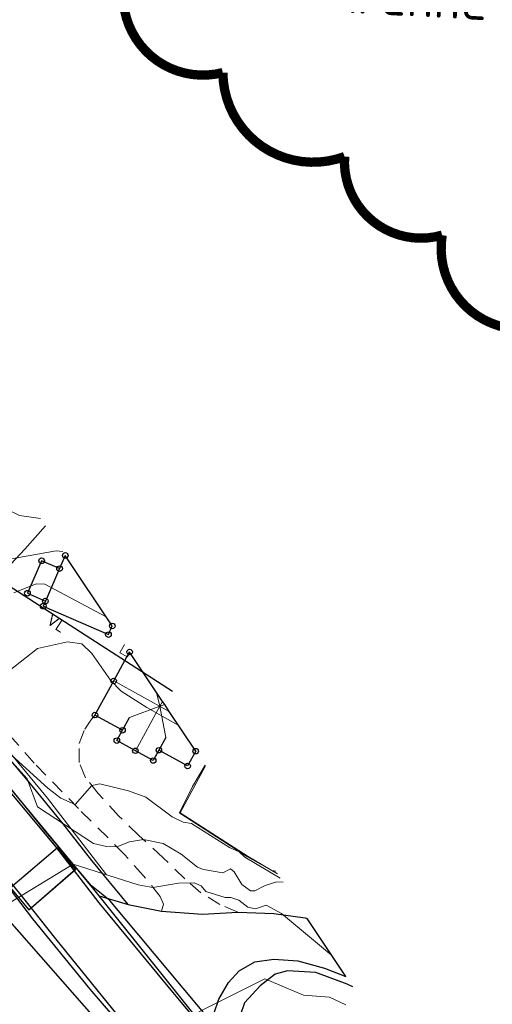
# Model space of a CAD drawing. Header units: metres. Extents: x 0 to 385757, y 0 to 6885278.
# Tile 97 of 108: x 309233 to 309284, y 6884257 to 6884362. Entities that reach past the tile are written whole.
import ezdxf
from ezdxf import colors
from ezdxf.entities.mleader import LeaderData, LeaderLine
from ezdxf.math import Vec2, Vec3

# ---------------------------------------------------------------- set-up
doc = ezdxf.new("R2010")
doc.units = ezdxf.units.M
doc.linetypes.add('STVEGKANT', pattern=[2.5, 1.5, -1])
for name, color, linetype, lineweight in [('_Ny overvann', 253, 'Continuous', 50), ('K--DI---05051--TrappBygg-HUSDIV', 8, 'Continuous', 9), ('K--DI---05080--Bygningslinje-HUSDIV', 8, 'Continuous', 9), ('K--DI---05081--Taksprang-HUSDIV', 8, 'Continuous', 9), ('K--DI---06002--MurLoddrett-STMUR', 8, 'STREK MED BDS208', 9), ('K--DI---07007--AnnetVegarealAvgrensning-STVEGKANT', 252, 'STVEGKANT', 20), ('K--DI---07018--Vegdekkekant-VKANT', 250, 'Continuous', 25), ('K--DI---08000--LednTraseseksjon-Vann', 5, 'Continuous', 25), ('K--DI---Høydekurve-KURVE', 8, 'Continuous', 9), ('K--DI---Høydekurve-TKURVE', 7, 'Continuous', 20), ('K--DI---Mønelinje-HUSDIV', 8, 'Continuous', 9)]:
    doc.layers.add(name, color=color, linetype=linetype, lineweight=lineweight)
doc.layers.add('_Tiltak avløp Selje', color=1, linetype='Continuous', true_color=0xff0000)
doc.layers.add('K--DI---HUS_PRIKK', color=7, linetype='Continuous', true_color=0x000000)
for name, color, linetype in [('K--DI---', 7, 'Continuous'), ('K--DI---05009--TaksprangBunn', 9, 'Continuous'), ('K--DI---05014--Takkant-HUS_PRIKK', 8, 'Continuous'), ('K--DI---07006--Vegskulderkant', 9, 'Continuous'), ('K--DI---07536--GangfeltAvgrensning', 9, 'Continuous'), ('K--DI---09111--KantUtsnitt', 9, 'Continuous'), ('K--DI---Gjerde', 9, 'Continuous'), ('K--DI---Kjørebanekant', 9, 'Continuous'), ('K--DI---LednTraseseksjon-VL-Sosiinfo', 9, 'Continuous'), ('K--DI---VegAnnenAvgrensning', 9, 'Continuous'), ('K--DI---VegFiktivGrense', 9, 'Continuous')]:
    doc.layers.add(name, color=color, linetype=linetype)
doc.styles.add('Focus CAT', font='isocpeur.ttf')
doc.styles.get("Standard").update_dxf_attribs({"font": 'isocpeur.ttf'})
doc.linetypes.add('STREK MED BDS208', pattern='A,3.5,[208,BDS.shx,S=128,R=0,X=0,Y=0]', length=3.5)

# ---------------------------------------------------------------- blocks, each defined once
blk = doc.blocks.new('BDS199')
at = {"layer": 'K--DI---'}
blk.add_circle((0, 0), 5, dxfattribs=at)

msp = doc.modelspace()

# ---------------------------------------------------------------- linework, layer by layer
at = {"layer": '_Tiltak avløp Selje', "const_width": 1}
msp.add_lwpolyline([(309244.3476, 6884365.699, 0.52056705), (309255.0012, 6884356.6037, 0.52056705), (309255.0012, 6884356.6037, 0.52056705), (309268.0632, 6884347.5965, 0.52056705), (309268.0632, 6884347.5965, 0.52056705), (309278.5341, 6884339.1664, 0.52056705), (309278.5341, 6884339.1664, 0.52056705), (309288.7048, 6884329.2232, 0.52056705)], format="xyb", dxfattribs=at)
at = {"layer": 'K--DI---05009--TaksprangBunn', "linetype": 'Continuous', "elevation": 18.63}
msp.add_lwpolyline([(309237.48, 6884303.39), (309235.96, 6884299.91)], dxfattribs=at)
at = {"layer": 'K--DI---05009--TaksprangBunn', "linetype": 'Continuous'}
for points in [[(309244.24, 6884286.05, 21.82), (309244.99, 6884287.43, 23.2)], [(309248.89, 6884285.28, 23.2), (309248.14, 6884283.91, 21.82)]]:
    msp.add_polyline3d(points, dxfattribs=at)
at = {"layer": 'K--DI---05014--Takkant-HUS_PRIKK', "elevation": 19.27, "flags": 128}
for points in [[(309238.1, 6884304.8), (309237.48, 6884303.39)], [(309235.96, 6884299.91), (309235.73, 6884299.37), (309242.73, 6884296.31), (309243.14, 6884297.24)]]:
    msp.add_lwpolyline(points, dxfattribs=at)
at = {"layer": 'K--DI---05014--Takkant-HUS_PRIKK'}
for points in [[(309237.48, 6884303.39, 18.63), (309235.56, 6884304.23, 18.45), (309234.04, 6884300.75, 18.45), (309235.96, 6884299.91, 18.63)], [(309244.24, 6884286.05, 21.82), (309241.28, 6884287.68, 21.82), (309243.29, 6884291.34, 25.51), (309245, 6884294.45, 22.32)], [(309248.14, 6884283.91, 23.2), (309247.53, 6884282.8, 23.2), (309245.62, 6884283.85, 25.51), (309243.63, 6884284.94, 23.2), (309244.24, 6884286.05, 23.2)], [(309252.09, 6884283.81, 23.42), (309251.22, 6884282.22, 21.82), (309248.14, 6884283.91, 21.82)]]:
    msp.add_polyline3d(points, dxfattribs=at)
at = {"layer": 'K--DI---05051--TrappBygg-HUSDIV'}
for points in [[(309244.76, 6884293.91, 16.23), (309243.96, 6884294.35, 16.23), (309244.46, 6884295.25, 16.96)], [(309245.03, 6884294.4, 16.62), (309244.76, 6884293.91, 16.23)]]:
    msp.add_polyline3d(points, dxfattribs=at)
at = {"layer": 'K--DI---05080--Bygningslinje-HUSDIV'}
for points in [[(309247.9, 6884290.09, 24.5), (309248.24, 6884288.63, 25.51), (309248.76, 6884288.8, 25.15)], [(309244.99, 6884287.43, 23.2), (309248.24, 6884288.63, 25.51), (309248.89, 6884285.28, 23.2)]]:
    msp.add_polyline3d(points, dxfattribs=at)
at = {"layer": 'K--DI---05081--Taksprang-HUSDIV', "flags": 128}
for points, elevation in [([(309235.96, 6884299.91), (309237.48, 6884303.39)], 19.27), ([(309244.24, 6884286.05), (309244.99, 6884287.43)], 23.2), ([(309248.89, 6884285.28), (309248.14, 6884283.91)], 23.2)]:
    msp.add_lwpolyline(points, dxfattribs=dict(at, elevation=elevation))
at = {"layer": 'K--DI---06002--MurLoddrett-STMUR'}
for points in [[(309194.65, 6884328.87, 16.93), (309200.83, 6884321.45, 17.54), (309207.41, 6884313.3, 16.97), (309214.94, 6884304.2, 16.67), (309219.89, 6884298.38, 16.48), (309225.38, 6884291.65, 16.05), (309230.38, 6884285.74, 15.62), (309236.18, 6884278.77, 14.72), (309242.52, 6884270.55, 13.26)], [(309253.15, 6884282.22, 16.6), (309250.43, 6884277.18, 16.32), (309257.71, 6884272.49, 16.18), (309260.86, 6884270.65, 15.96)]]:
    msp.add_polyline3d(points, dxfattribs=at)
at = {"layer": 'K--DI---07006--Vegskulderkant', "linetype": 'Continuous'}
for points in [[(309290.06, 6884208.56, 7.83), (309282.29, 6884218.39, 8.57), (309275.92, 6884226.2, 9.29), (309267.43, 6884236.7, 10.09), (309260.33, 6884245.43, 10.97), (309255.18, 6884252.01, 11.53), (309254.28, 6884253.13, 11.62), (309253.84, 6884254.65, 11.68), (309242.89, 6884267.8, 12.71), (309240.9, 6884269.36, 12.91), (309236.04, 6884275.12, 13.49), (309226.86, 6884286.4, 14.29), (309221.93, 6884292.27, 14.83), (309214.04, 6884301.63, 15.54), (309205.98, 6884311.53, 15.92), (309195.43, 6884324.63, 16.11), (309186.68, 6884335.69, 16.11), (309180.79, 6884343.71, 16.05), (309176.77, 6884349.59, 16.15), (309171.4, 6884357.88, 16.12), (309163.87, 6884369.49, 16.11)], [(309241.45, 6884254.99, 12.12), (309231.9, 6884265.85, 12.71), (309230.71, 6884267.74, 13.07), (309228.18, 6884272.82, 13.6), (309226.74, 6884275.5, 13.86), (309224.65, 6884278.53, 14.26), (309222.05, 6884281.7, 14.44), (309216.53, 6884287.92, 14.91), (309210.81, 6884294.71, 15.18), (309202.67, 6884304.24, 15.71), (309195.24, 6884312.57, 16.16), (309191.16, 6884318.05, 16.19), (309181.61, 6884330.27, 16.22), (309180.92, 6884330.98, 16.22), (309180.31, 6884331, 16.22), (309179.47, 6884330.94, 16.21), (309169.16, 6884346.66, 15.95), (309166.85, 6884350.65, 15.99), (309166.91, 6884351.86, 16.07), (309166.62, 6884352.36, 16.13), (309165.35, 6884354.55, 16.24), (309159.83, 6884363.04, 16.13)]]:
    msp.add_polyline3d(points, dxfattribs=at)
at = {"layer": 'K--DI---07007--AnnetVegarealAvgrensning-STVEGKANT'}
for points in [[(309239.51, 6884277.65, 14.92), (309234.75, 6884282.52, 15.43), (309223.67, 6884295.13, 16.34), (309226.6, 6884297.81, 16.49)], [(309256.6, 6884266.54, 12.79), (309254.69, 6884267.36, 12.78), (309252.63, 6884268.62, 12.88), (309250.93, 6884270.11, 13.06), (309248.58, 6884272.38, 13.62), (309245.98, 6884274.77, 14.09), (309243.84, 6884276.84, 14.35), (309241.62, 6884279.28, 14.82), (309240.27, 6884280.96, 15.18), (309239.59, 6884282.6, 15.24), (309239.57, 6884284.62, 15.31), (309240.2, 6884286.17, 15.5), (309240.84, 6884287.14, 15.54), (309241.31, 6884287.72, 15.54)], [(309248.41, 6884266.66, 12.52), (309248.65, 6884267.38, 12.62), (309248.28, 6884268.23, 12.78), (309246.49, 6884270.43, 13.28), (309244.45, 6884272.72, 13.7), (309242.65, 6884274.53, 14.35), (309239.51, 6884277.65, 14.92)]]:
    msp.add_polyline3d(points, dxfattribs=at)
at = {"layer": 'K--DI---07018--Vegdekkekant-VKANT'}
for points in [[(309241.74, 6884268.3, 12.7), (309241.16, 6884269.02, 12.75), (309233.15, 6884278.68, 13.65), (309226.18, 6884287.07, 14.45), (309216.32, 6884299.04, 15.3), (309210.12, 6884306.64, 15.77), (309203.34, 6884314.86, 16.05), (309195.91, 6884324.09, 16.35), (309190.92, 6884330.36, 16.41), (309186.32, 6884336.25, 16.39), (309182.45, 6884341.53, 16.12), (309179.69, 6884345.47, 15.98), (309174.97, 6884352.41, 15.98), (309171.38, 6884357.78, 16.15), (309167.28, 6884364.16, 16.15), (309163.18, 6884370.78, 16.16), (309157.91, 6884378.53, 16.13), (309152.63, 6884387.01, 16.18), (309147.42, 6884395.23, 16.27), (309143.34, 6884401.75, 16.08), (309141, 6884405.84, 15.92), (309140.58, 6884406.54, 15.91)], [(309244.84, 6884267.37, 12.46), (309240.93, 6884272.08, 13.04), (309237.88, 6884276, 13.47), (309234.05, 6884280.71, 13.82), (309230.24, 6884285.13, 14.34), (309225.4, 6884291.05, 14.91), (309221.09, 6884296.35, 15.18), (309216.01, 6884302.29, 15.76), (309211.61, 6884307.76, 15.95), (309207.66, 6884312.52, 16.07), (309204.26, 6884316.78, 16.23), (309200.12, 6884321.55, 16.33), (309194.82, 6884327.97, 16.59), (309191.47, 6884332.22, 16.59), (309188.79, 6884336.03, 16.47), (309185.18, 6884340.95, 16.26), (309181.91, 6884345.6, 16.13), (309181.68, 6884345.93, 16.13)], [(309241.74, 6884268.3, 12.7), (309244.84, 6884267.37, 12.46)], [(309244.84, 6884267.37, 12.46), (309248.41, 6884266.66, 12.52)], [(309256.6, 6884266.54, 12.79), (309260.47, 6884266.4, 12.96), (309263.83, 6884265.92, 13.03), (309264.06, 6884265.85, 13.04)], [(309255.24, 6884251.42, 11.48), (309254.27, 6884253.78, 11.49), (309254.05, 6884255.63, 11.55), (309254.57, 6884257.19, 11.63), (309255.59, 6884258.98, 11.87), (309256.74, 6884260.24, 12.03), (309258.44, 6884261.22, 12.28), (309260.48, 6884261.51, 12.48), (309263.06, 6884261.3, 12.74), (309265.9, 6884260.52, 12.81), (309268.19, 6884259.65, 12.88)]]:
    msp.add_polyline3d(points, dxfattribs=at)
at = {"layer": 'K--DI---07536--GangfeltAvgrensning'}
msp.add_polyline3d([(309239.1794, 6884271.1302, 13.11), (309237.2594, 6884273.4302, 13.11), (309232.2194, 6884269.1502, 13.31), (309234.1794, 6884266.8002, 13.31), (309239.1794, 6884271.1302, 13.11)], dxfattribs=at)
at = {"layer": 'K--DI---07536--GangfeltAvgrensning', "linetype": 'Continuous'}
msp.add_polyline3d([(309239.18, 6884271.13, 13.11), (309237.26, 6884273.43, 13.11), (309232.22, 6884269.15, 13.31), (309234.18, 6884266.8, 13.31), (309239.18, 6884271.13, 13.11)], dxfattribs=at)
at = {"layer": 'K--DI---08000--LednTraseseksjon-Vann'}
msp.add_lwpolyline([(309225.38, 6884305.85), (309249.59, 6884290.24)], dxfattribs=at)
at = {"layer": 'K--DI---09111--KantUtsnitt', "linetype": 'Continuous'}
for points in [[(309243.14, 6884297.24), (309238.1, 6884304.8)], [(309252.09, 6884283.81), (309249.25, 6884288.07), (309248.76, 6884288.8), (309248.53, 6884289.15), (309247.9, 6884290.09), (309245.03, 6884294.4), (309245, 6884294.45)], [(309268.19, 6884259.65), (309264.06, 6884265.85)]]:
    msp.add_lwpolyline(points, dxfattribs=at)
for points in [[(309241.74, 6884268.3, 12.7), (309241.16, 6884269.02, 12.75), (309233.15, 6884278.68, 13.65), (309226.18, 6884287.07, 14.45), (309216.32, 6884299.04, 15.3), (309210.12, 6884306.64, 15.77), (309203.34, 6884314.86, 16.05), (309195.91, 6884324.09, 16.35), (309190.92, 6884330.36, 16.41), (309186.32, 6884336.25, 16.39), (309182.45, 6884341.53, 16.12), (309179.69, 6884345.47, 15.98), (309174.97, 6884352.41, 15.98), (309171.38, 6884357.78, 16.15), (309167.28, 6884364.16, 16.15), (309163.18, 6884370.78, 16.16), (309157.91, 6884378.53, 16.13), (309152.63, 6884387.01, 16.18), (309147.42, 6884395.23, 16.27), (309143.34, 6884401.75, 16.08), (309141, 6884405.84, 15.92), (309140.58, 6884406.54, 15.91)], [(309244.84, 6884267.37, 12.46), (309240.93, 6884272.08, 13.04), (309237.88, 6884276, 13.47), (309234.05, 6884280.71, 13.82), (309230.24, 6884285.13, 14.34), (309225.4, 6884291.05, 14.91), (309221.09, 6884296.35, 15.18), (309216.01, 6884302.29, 15.76), (309211.61, 6884307.76, 15.95), (309207.66, 6884312.52, 16.07), (309204.26, 6884316.78, 16.23), (309200.12, 6884321.55, 16.33), (309194.82, 6884327.97, 16.59), (309191.47, 6884332.22, 16.59), (309188.79, 6884336.03, 16.47), (309185.18, 6884340.95, 16.26), (309181.91, 6884345.6, 16.13), (309181.68, 6884345.93, 16.13)], [(309224.65, 6884278.53, 14.26), (309229.65, 6884272.27, 13.56), (309234.59, 6884265.82, 13.12), (309240.74, 6884258.27, 12.68), (309245.61, 6884252.62, 12.05)], [(309241.74, 6884268.3, 12.7), (309244.84, 6884267.37, 12.46)], [(309255.24, 6884251.42, 11.48), (309241.74, 6884268.3, 12.7)], [(309244.84, 6884267.37, 12.46), (309248.41, 6884266.66, 12.52)], [(309248.41, 6884266.66, 12.52), (309252.83, 6884266.31, 12.61), (309256.6, 6884266.54, 12.79)], [(309256.6, 6884266.54, 12.79), (309260.47, 6884266.4, 12.96), (309263.83, 6884265.92, 13.03), (309264.06, 6884265.85, 13.04)], [(309255.24, 6884251.42, 11.48), (309254.27, 6884253.78, 11.49), (309254.05, 6884255.63, 11.55), (309254.57, 6884257.19, 11.63), (309255.59, 6884258.98, 11.87), (309256.74, 6884260.24, 12.03), (309258.44, 6884261.22, 12.28), (309260.48, 6884261.51, 12.48), (309263.06, 6884261.3, 12.74), (309265.9, 6884260.52, 12.81), (309268.19, 6884259.65, 12.88)]]:
    msp.add_polyline3d(points, dxfattribs=at)
at = {"layer": 'K--DI---Gjerde', "linetype": 'Continuous'}
for points in [[(309230.25, 6884301.77, 18.81), (309233.74, 6884305.48, 19.71), (309235.98, 6884307.97, 20.53)], [(309268.94, 6884258.54, 13.74), (309268.34, 6884258.81, 13.74), (309264.99, 6884260.08, 13.62), (309261.93, 6884260.24, 13.3), (309260.6, 6884259.9, 13.23), (309258.99, 6884258.64, 13.02), (309257.34, 6884256.81, 12.67), (309256.86, 6884255.44, 12.46), (309256.8, 6884254.39, 12.46), (309257.25, 6884253.39, 12.4), (309261.45, 6884248.3, 11.72), (309268.5, 6884239.91, 11.09), (309273.02, 6884234.21, 10.53), (309276.1, 6884230.59, 10.19), (309280.92, 6884224.5, 9.64), (309287.73, 6884216.41, 8.84), (309290.49, 6884212.9, 8.7), (309295.91, 6884206.18, 8.72), (309308.38, 6884190.89, 7.37)]]:
    msp.add_polyline3d(points, dxfattribs=at)
at = {"layer": 'K--DI---Høydekurve-KURVE', "flags": 128}
for points, elevation in [([(309250.22, 6884286.61), (309246.83, 6884288.49), (309244.09, 6884290.26), (309242.96, 6884291.43), (309240.95, 6884294.28), (309239.87, 6884295.33), (309238.33, 6884295.53), (309235.12, 6884294.81), (309232.06, 6884292.44), (309230.95, 6884291.88), (309229.34, 6884291.8), (309224.72, 6884292.41), (309208.31, 6884310.95), (309207.53, 6884311.56), (309190.28, 6884315.43), (309183.05, 6884323.31), (309181.46, 6884326.4), (309166.5, 6884350.76), (309166.49, 6884351.15), (309165.07, 6884353.08), (309163.54, 6884354.22), (309163.02, 6884355), (309139.75, 6884393.25)], 16), ([(309235.45, 6884308.77), (309233.18, 6884309.09), (309231.58, 6884309.86), (309231.09, 6884310.51), (309230.46, 6884312.18), (309228.73, 6884313.63), (309223.56, 6884316.93), (309220.22, 6884319.81), (309220.06, 6884320.1), (309219.57, 6884323.67), (309218.5, 6884327.4), (309218.17, 6884327.88), (309213.19, 6884329.97), (309211.89, 6884331.44), (309205.27, 6884342.06), (309203.8, 6884345.96), (309202.3, 6884348.75), (309201.86, 6884350.09), (309201.41, 6884352.3), (309201.26, 6884355.11), (309201.53, 6884359.64)], 19), ([(309237.82, 6884305.21), (309237.11, 6884305.3), (309232.12, 6884304.39)], 18), ([(309242.48, 6884298.23), (309235.92, 6884301.74), (309234.99, 6884301.76), (309232.58, 6884300.79)], 17), ([(309261.47, 6884269.74), (309260.78, 6884269.78), (309259.53, 6884269.41), (309258.42, 6884268.81), (309257.98, 6884268.82), (309257.04, 6884269.52), (309256.21, 6884270.86), (309255.81, 6884271.18), (309255.01, 6884270.75), (309252.92, 6884271.12), (309252.27, 6884271.37), (309250.54, 6884272.74), (309248.61, 6884273.91), (309246.47, 6884274.32), (309244.98, 6884274.09), (309243.62, 6884273.55), (309242.51, 6884273.59), (309241.12, 6884273.91), (309235.12, 6884277.84), (309234.02, 6884280.83), (309232.71, 6884282.26)], 14), ([(309260.68, 6884270.92), (309260.27, 6884270.99), (309257.66, 6884272.48), (309250.49, 6884277.08), (309250.36, 6884277.18), (309251.74, 6884280.01), (309253.09, 6884282.31)], 16), ([(309266.67, 6884261.93), (309261.31, 6884266.4), (309259.64, 6884267.27), (309258.49, 6884266.88), (309257.67, 6884267.08), (309256.7, 6884267.84), (309255.87, 6884268.12), (309255.26, 6884268.12), (309253.16, 6884268.74), (309252.67, 6884269.35), (309251.92, 6884269.69), (309250.25, 6884269.63), (309247.5, 6884269.19), (309245.9, 6884269.47), (309238.96, 6884271.67), (309231.17, 6884266.96)], 13), ([(309268.21, 6884256.6), (309266.45, 6884257.4), (309263.64, 6884257.63), (309259.5, 6884259.39), (309245.6, 6884252.41)], 12)]:
    msp.add_lwpolyline(points, dxfattribs=dict(at, elevation=elevation))
at = {"layer": 'K--DI---Høydekurve-TKURVE', "elevation": 15, "flags": 128}
msp.add_lwpolyline([(309261.16, 6884270.2), (309257.37, 6884272.44), (309256.76, 6884273.02), (309255.71, 6884273.49), (309251.65, 6884276.05), (309250.73, 6884276.2), (309249.57, 6884276.77), (309246.74, 6884278.88), (309244.89, 6884279.54), (309241.81, 6884280.3), (309240.95, 6884280.12), (309239.14, 6884278.08), (309237.63, 6884278.75), (309236.21, 6884279.82), (309231.53, 6884284.1)], dxfattribs=at)
at = {"layer": 'K--DI---Kjørebanekant', "linetype": 'Continuous'}
for points in [[(309291.83, 6884205.92, 7.65), (309282.63, 6884217.18, 8.53), (309273.58, 6884228.62, 9.41), (309266.41, 6884237.46, 10.14), (309253.87, 6884252.92, 11.52), (309249.65, 6884257.96, 12.15), (309241.73, 6884267.53, 12.89), (309237.05, 6884273.63, 13.34), (309229.48, 6884282.66, 14.02), (309220.8, 6884293.13, 14.84), (309211.51, 6884304.29, 15.59), (309203.02, 6884314.6, 15.93), (309194.15, 6884325.49, 16.23), (309187.1, 6884334.38, 16.24), (309181.61, 6884341.51, 16.19), (309176.6, 6884349.2, 16.15), (309169.22, 6884360.5, 16.15), (309163.65, 6884369.32, 16.14)], [(309160.21, 6884363.07, 16.26), (309170.32, 6884347.61, 16.18), (309177.16, 6884337.36, 16.26), (309182.81, 6884329.77, 16.3), (309187.29, 6884324, 16.3), (309195.8, 6884313.43, 16.24), (309201.19, 6884307.12, 15.99), (309206.28, 6884300.83, 15.8), (309212.98, 6884293.04, 15.29), (309221.28, 6884283.07, 14.59), (309228.91, 6884273.83, 13.74), (309233.76, 6884267.83, 13.1), (309237.04, 6884263.67, 12.91), (309245.31, 6884253.47, 12.08), (309252.3, 6884244.71, 11.49), (309260.85, 6884234.19, 10.52), (309268.99, 6884224.59, 9.46), (309275.61, 6884216.24, 8.82), (309283.29, 6884206.87, 8.14), (309293.46, 6884194.29, 7.1)]]:
    msp.add_polyline3d(points, dxfattribs=at)
at = {"layer": 'K--DI---Mønelinje-HUSDIV', "elevation": 25.51, "flags": 128}
for points in [[(309243.29, 6884291.34), (309249.25, 6884288.07)], [(309248.24, 6884288.63), (309245.62, 6884283.85)], [(309248.24, 6884288.63), (309248.53, 6884289.15)]]:
    msp.add_lwpolyline(points, dxfattribs=at)
at = {"layer": 'K--DI---VegAnnenAvgrensning', "linetype": 'Continuous'}
msp.add_polyline3d([(309248.41, 6884266.66, 12.52), (309252.83, 6884266.31, 12.61), (309256.6, 6884266.54, 12.79)], dxfattribs=at)
at = {"layer": 'K--DI---VegFiktivGrense', "linetype": 'Continuous'}
for points in [[(309224.65, 6884278.53, 14.26), (309229.65, 6884272.27, 13.56), (309234.59, 6884265.82, 13.12), (309240.74, 6884258.27, 12.68), (309245.61, 6884252.62, 12.05)], [(309255.24, 6884251.42, 11.48), (309241.74, 6884268.3, 12.7)]]:
    msp.add_polyline3d(points, dxfattribs=at)

# ---------------------------------------------------------------- block references
at = {"layer": 'K--DI---HUS_PRIKK', "linetype": 'Continuous'}
for p, xscale, yscale, rotation in [((309235.56, 6884304.23, 18.45), 0.06075956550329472, 0.06075956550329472, 246.4051794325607), ((309238.1, 6884304.8, 19.27), 0.06070116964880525, 0.06070116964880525, 246.2641246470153), ((309237.48, 6884303.39, 18.63), 0.06074521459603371, 0.06074521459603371, 156.370622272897), ((309237.48, 6884303.39, 19.27), 0.06070116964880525, 0.06070116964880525, 246.2641246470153), ((309234.04, 6884300.75, 18.45), 0.06074521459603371, 0.06074521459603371, 336.3706222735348), ((309235.96, 6884299.91, 18.63), 0.06074521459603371, 0.06074521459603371, 336.3706222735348), ((309235.96, 6884299.91, 19.27), 0.06098090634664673, 0.06098090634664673, 246.9295877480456), ((309235.73, 6884299.37, 19.27), 0.06075234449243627, 0.06075234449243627, 336.387799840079), ((309243.14, 6884297.24, 19.27), 0.06067857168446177, 0.06067857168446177, 66.2092261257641), ((309242.73, 6884296.31, 19.27), 0.06067857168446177, 0.06067857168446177, 66.2092261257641), ((309245, 6884294.45, 22.32), 0.05890643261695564, 0.05890643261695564, 61.19627893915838), ((309243.29, 6884291.34, 25.51), 0.05890643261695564, 0.05890643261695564, 61.19627893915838), ((309241.28, 6884287.68, 21.82), 0.05891510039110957, 0.05891510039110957, 61.22527536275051), ((309244.24, 6884286.05, 21.82), 0.05889546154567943, 0.05889546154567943, 151.159492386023), ((309244.24, 6884286.05, 23.2), 0.05891024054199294, 0.05891024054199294, 61.20902491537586), ((309243.63, 6884284.94, 23.2), 0.05891024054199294, 0.05891024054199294, 61.20902491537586), ((309245.62, 6884283.85, 25.51), 0.05893414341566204, 0.05893414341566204, 151.2887740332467), ((309248.14, 6884283.91, 21.82), 0.05892141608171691, 0.05892141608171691, 151.2463662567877), ((309248.14, 6884283.91, 23.2), 0.05891024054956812, 0.05891024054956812, 241.2090249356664), ((309252.09, 6884283.81, 23.42), 0.05894168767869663, 0.05894168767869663, 241.3138524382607), ((309247.53, 6884282.8, 23.2), 0.05890775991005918, 0.05890775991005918, 151.2007229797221), ((309251.22, 6884282.22, 21.82), 0.05892141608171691, 0.05892141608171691, 151.2463662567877)]:
    msp.add_blockref('BDS199', p, dxfattribs=dict(at, xscale=xscale, yscale=yscale, rotation=rotation))

# ---------------------------------------------------------------- texts
at = {"layer": 'K--DI---LednTraseseksjon-VL-Sosiinfo', "linetype": 'Continuous', "insert": (309237.485, 6884298.045), "char_height": 1.25, "attachment_point": 2, "rotation": 327.187093, "style": 'Focus CAT'}
msp.add_mtext('VL', dxfattribs=at)

# ---------------------------------------------------------------- leaders
at = {"layer": '_Ny overvann'}
ml = msp.add_multileader_mtext('Standard', dxfattribs=at)
ml.set_content('Avklare med eksisterande \\Pstikkrenne fylkekommune', color=256)
ml.set_leader_properties(lineweight=13)
ml.build(insert=Vec2(0, 0))
ctx = ml.context
ctx.base_point, ctx.plane_origin, ctx.plane_x_axis, ctx.plane_y_axis = Vec3(309256.0531, 6884371.7629, 24.9824), Vec3(309244.8351, 6884388.0227, 24.9824), Vec3(0.99854372, -0.05394844), Vec3(0.05394844, 0.99854372)
notes = []
notes.append((ctx, [(0, (1, 1, 0), (309248.0647, 6884372.1945, 24.9824), (0.99854372, -0.05394844), 8, [(0, [(309244.8351, 6884388.0227, 24.9824)], 0, [])])]))
ctx.mtext.insert, ctx.mtext.text_direction, ctx.mtext.rotation, ctx.mtext.flow_direction = Vec3(309258.1904, 6884374.2512, 24.9824), Vec3(0.99854372, -0.05394844), 6.22921066, 5
for ctx, leaders in notes:
    for number, flags, end, landing, length, lines in leaders:
        leader = LeaderData()
        leader.index, (leader.has_last_leader_line, leader.has_dogleg_vector, leader.attachment_direction) = number, flags
        leader.last_leader_point, leader.dogleg_vector, leader.dogleg_length = Vec3(end), Vec3(landing), length
        for number, points, colour, breaks in lines:
            line = LeaderLine()
            line.index, line.vertices, line.color, line.breaks = number, Vec3.list(points), colors.encode_raw_color(colour), breaks
            leader.lines.append(line)
        ctx.leaders.append(leader)

doc.saveas('drawing.dxf')
